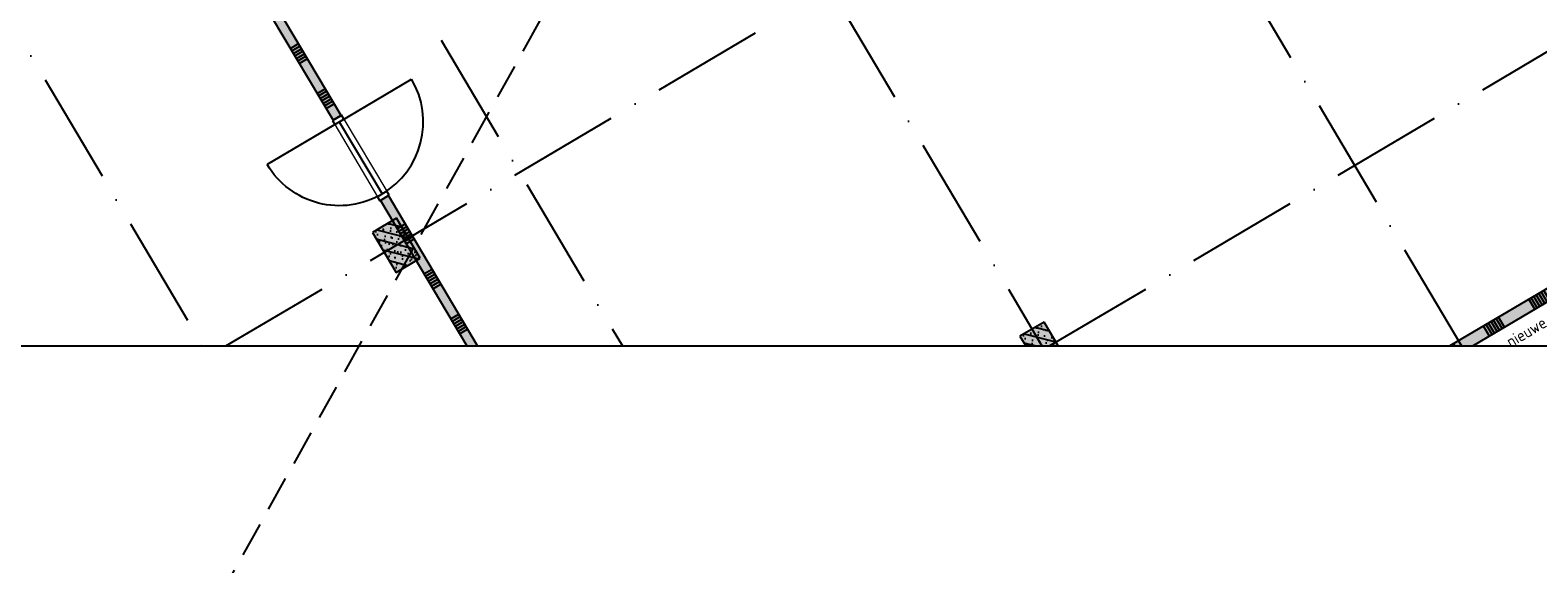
# Model space of a CAD drawing. Header units: millimetres. Extents: x 20872 to 297961, y -293704 to 213007.
# Tile 181 of 242: x 65574 to 81745, y 36813 to 42544. Entities that reach past the tile are written whole.
import ezdxf
from ezdxf.enums import TextEntityAlignment as Align
from ezdxf.xclip import XClip

# ---------------------------------------------------------------- set-up
doc = ezdxf.new("R2010")
doc.units = ezdxf.units.MM
doc.header["$LTSCALE"] = 100
doc.header["$XCLIPFRAME"] = 2
doc.linetypes.add('ACAD_ISO10W100', pattern=[18, 12, -3, 0, -3])
doc.linetypes.add('HIDDEN2', pattern=[0.1875, 0.125, -0.0625])
for name, color, linetype in [('A--L$7--_stramien', 1, 'Continuous'), ('A--L20--_bovenbouw', 3, 'Continuous'), ('A--L30--_afbouw', 7, 'Continuous'), ('A--T$7--_stramien', 7, 'Continuous'), ('BURO_tekst', 7, 'Continuous'), ('XREFS', 9, 'Continuous')]:
    doc.layers.add(name, color=color, linetype=linetype)
doc.styles.add('GBB_ISOP', font='isocp.shx')

# ---------------------------------------------------------------- blocks, each defined once
blk = doc.blocks.new('BURO_onderaanzicht')
at = {"color": 7}
blk.add_line((-432, 0), (432, 0), dxfattribs=at)
blk = doc.blocks.new('stramienlijnen_1')
at = {"layer": 'A--L$7--_stramien', "color": 1, "linetype": 'ACAD_ISO10W100', "lineweight": -3}
for p, q in [((47999, 68712), (76352.4, 20826.6)), ((44667.3, 66739.2), (73020.6, 18853.8)), ((41335.5, 64766.5), (69688.8, 16881.1)), ((38003.8, 62793.7), (66357.1, 14908.3)), ((49269, 36168.4), (65927.8, 46032.2)), ((51561.7, 32296.2), (68220.5, 42160)), ((53854.4, 28424.1), (70513.2, 38287.9))]:
    blk.add_line(p, q, dxfattribs=at)
blk = doc.blocks.new('2015-11-16 111 tussenverdieping bestaand')
at = {"layer": 'A--L20--_bovenbouw', "linetype": 'Continuous', "lineweight": -3}
for points in [[(52731, 42897), (52645, 42846), (53932, 40674), (54018, 40724)], [(69142, 40163), (62499, 36230), (62671, 36186), (69206, 40056)], [(54527, 39864), (54441, 39813), (55588, 37877), (55674, 37928)], [(54354, 39470), (54609, 39040), (54867, 39193), (54612, 39623)], [(61300, 38354), (61555, 37924), (61813, 38076), (61558, 38507)]]:
    blk.add_hatch(color=60, dxfattribs=at).paths.add_polyline_path(points, flags=0)
h = blk.add_hatch(dxfattribs=at)
h.set_pattern_fill('SWAND', color=1, scale=5, angle=-59.3699, style=0)
h.set_pattern_definition([(30.63, (52645.4, 42845.9), (-286.59, 484.017), []), (30.63, (52661.34, 42819), (-286.59, 484.017), []), (30.63, (52677.26, 42792.1), (-286.59, 484.017), []), (30.63, (52693.2, 42765.2), (-286.59, 484.017), []), (30.63, (52709.1, 42738.3), (-286.59, 484.017), []), (30.63, (52725, 42711.43), (-286.59, 484.017), []), (30.63, (52740.94, 42684.54), (-286.59, 484.017), [])])
h.paths.add_polyline_path([(52731, 42897), (52645, 42846), (53932, 40674), (54018, 40724)], flags=0)
h.paths.add_polyline_path([(54527, 39864), (54441, 39813), (55588, 37877), (55674, 37928)], flags=0)
h = blk.add_hatch(dxfattribs=at)
h.set_pattern_fill('SWAND', color=1, scale=5, angle=-149.3699, style=0)
h.set_pattern_definition([(300.63, (69142.03, 40163.43), (484.017, 286.59), []), (300.63, (69115.14, 40147.5), (484.017, 286.59), []), (300.63, (69088.25, 40131.6), (484.017, 286.59), []), (300.63, (69061.36, 40115.67), (484.017, 286.59), []), (300.63, (69034.47, 40099.74), (484.017, 286.59), []), (300.63, (69007.6, 40083.8), (484.017, 286.59), []), (300.63, (68980.7, 40067.9), (484.017, 286.59), [])])
h.paths.add_polyline_path([(69142, 40163), (62499, 36230), (62671, 36186), (69206, 40056)], flags=0)
h = blk.add_hatch(dxfattribs=at)
h.set_pattern_fill('PREFB', color=1, scale=5, angle=-59.3699, style=0)
h.set_pattern_definition([(345.63, (54354.02, 39470.45), (23.825, 92.997), []), (317.63, (54354.024, 39470.45), (81.828, 18.482), [0, -81.6, -46.2, 0, -67.2]), (348.63, (54354.024, 39470.45), (60.464, 57.203), [0, -80.8, 0, -82.4, 0, -66.4]), (11.63, (54354.024, 39470.45), (33.4675, 75.497), [0, -80, 0, -480, -65.8])])
h.paths.add_polyline_path([(54354, 39470), (54609, 39040), (54867, 39193), (54612, 39623)], flags=0)
h = blk.add_hatch(dxfattribs=at)
h.set_pattern_fill('PREFB', color=1, scale=5, angle=-59.3699, style=0)
h.set_pattern_definition([(345.63, (61300.25, 38353.84), (23.825, 92.997), []), (317.63, (61300.246, 38353.844), (81.828, 18.482), [0, -81.6, -46.2, 0, -67.2]), (348.63, (61300.246, 38353.844), (60.464, 57.203), [0, -80.8, 0, -82.4, 0, -66.4]), (11.63, (61300.246, 38353.844), (33.4675, 75.497), [0, -80, 0, -480, -65.8])])
h.paths.add_polyline_path([(61300, 38354), (61555, 37924), (61813, 38076), (61558, 38507)], flags=0)
at = {"layer": 'A--L20--_bovenbouw', "color": 2, "linetype": 'Continuous', "lineweight": -3}
for p, q in [((54018, 40724), (52731, 42897)), ((52645, 42846), (53932, 40674)), ((53932, 40674), (54018, 40724)), ((69142, 40163), (62499, 36230)), ((62671, 36186), (69206, 40056)), ((54527, 39864), (54441, 39813)), ((54441, 39813), (55588, 37877)), ((55674, 37928), (54527, 39864))]:
    blk.add_line(p, q, dxfattribs=at)
at = {"layer": 'A--L20--_bovenbouw', "color": 3, "linetype": 'Continuous', "lineweight": -3}
for p, q in [((54612, 39623), (54354, 39470)), ((54867, 39193), (54612, 39623)), ((54354, 39470), (54609, 39040)), ((54609, 39040), (54867, 39193)), ((61558, 38507), (61300, 38354)), ((61813, 38076), (61558, 38507)), ((61300, 38354), (61555, 37924))]:
    blk.add_line(p, q, dxfattribs=at)
at = {"layer": 'A--L30--_afbouw', "color": 1, "linetype": 'Continuous', "lineweight": -3}
blk.add_line((54000, 40656), (54775, 41115), dxfattribs=at)
at = {"layer": 'A--L30--_afbouw', "color": 2, "linetype": 'Continuous', "lineweight": -3}
for p, q in [((54024, 40728), (53926, 40670)), ((53926, 40670), (53951, 40627)), ((53951, 40627), (54049, 40685)), ((54049, 40685), (54024, 40728)), ((54508, 39911), (54410, 39853)), ((54410, 39853), (54435, 39809)), ((54435, 39809), (54533, 39868)), ((54533, 39868), (54508, 39911))]:
    blk.add_line(p, q, dxfattribs=at)
at = {"layer": 'A--L30--_afbouw', "color": 1, "linetype": 'Continuous', "lineweight": 18}
for p, q in [((53951, 40627), (54410, 39853)), ((54049, 40685), (54508, 39911))]:
    blk.add_line(p, q, dxfattribs=at)
at = {"layer": 'A--L30--_afbouw', "color": 1, "linetype": 'Continuous', "lineweight": -3}
blk.add_lwpolyline([(54000, 40656), (53226, 40197)], dxfattribs=at)
blk.add_arc((54000, 40656), 900, 300.6301, 30.6301, dxfattribs=at)
at = {"layer": 'A--L30--_afbouw', "color": 1, "linetype": 'Continuous', "lineweight": -3, "extrusion": (0, 0, -1)}
blk.add_arc((-54000, 40656), 900, 239.3699, 329.3699, dxfattribs=at)
at = {"layer": 'A--L30--_afbouw', "color": 1, "linetype": 'Continuous', "lineweight": -3, "extrusion": (7.38865e-17, -1.36799e-16, -1), "xscale": 1.041657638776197, "zscale": -1, "rotation": 239.3698847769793}
blk.add_blockref('BURO_onderaanzicht', (-54229, 40269), dxfattribs=at)
at = {"layer": 'A--T$7--_stramien'}
blk.add_blockref('stramienlijnen_1', (0, 0), dxfattribs=at)
at = {"layer": 'BURO_tekst', "color": 1, "style": 'GBB_ISOP'}
blk.add_text('nieuwe wand metalstudwand, d=125mm', height=125, rotation=30.6301, dxfattribs=at).set_placement((67674, 38958, 112), align=Align.MIDDLE_CENTER)

msp = doc.modelspace()

# ---------------------------------------------------------------- linework, layer by layer
at = {"color": 254, "linetype": 'HIDDEN2', "ltscale": 30, "true_color": 0xd6d6d6}
msp.add_line((62124, 26581), (77017, 53405), dxfattribs=at)

# ---------------------------------------------------------------- block references
at = {"layer": 'XREFS'}
ref = msp.add_blockref('2015-11-16 111 tussenverdieping bestaand', (14890, 903), dxfattribs=at)
XClip(ref).set_block_clipping_path([(26270.6420343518, 38249.6938797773), (70448.6961398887, 81655.1161930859)])

doc.saveas('drawing.dxf')
